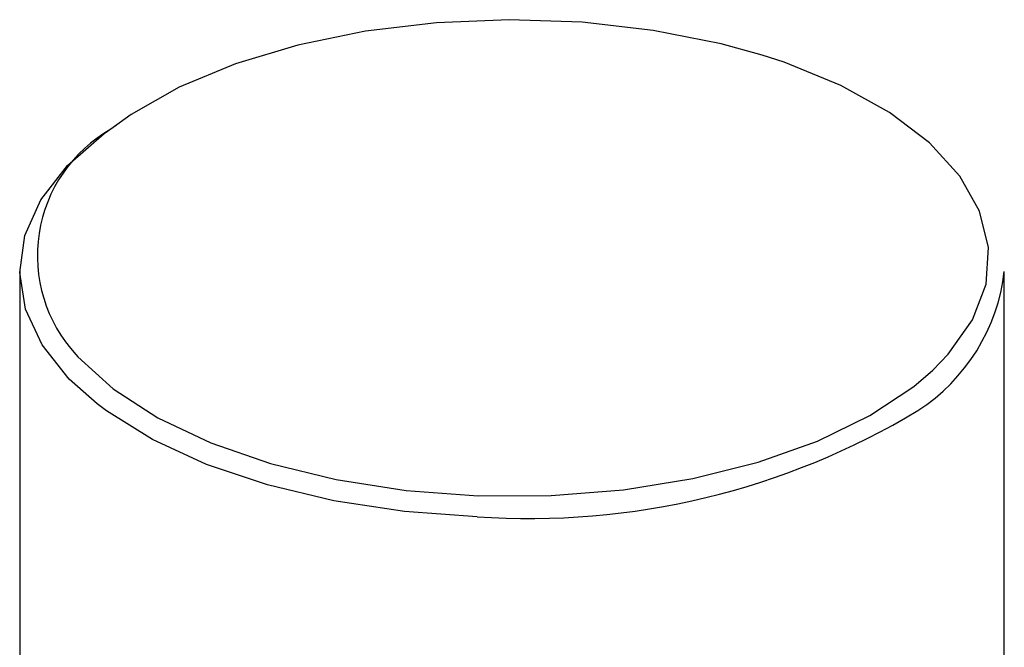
# Model space of a CAD drawing. Header units: millimetres. Extents: x 4159.94 to 4160.24, y 1931.48 to 1933.82.
# Tile 9 of 10: x 4160.1146 to 4160.1466, y 1933.4331 to 1933.4535. Entities that reach past the tile are written whole.
import ezdxf

# ---------------------------------------------------------------- set-up
doc = ezdxf.new("R2010")
doc.units = ezdxf.units.MM
doc.layers.add('SANINDUSA', color=3, linetype='Continuous')

msp = doc.modelspace()

# ---------------------------------------------------------------- linework, layer by layer
at = {"layer": 'SANINDUSA'}
for p, q in [((4160.114566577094, 1933.445287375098), (4160.114566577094, 1933.267225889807)), ((4160.146566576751, 1933.263855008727), (4160.146566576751, 1933.445287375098))]:
    msp.add_line(p, q, dxfattribs=at)
at = {"layer": 'SANINDUSA', "flags": 128}
for points in [[(4160.138697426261, 1933.452318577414), (4160.137363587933, 1933.452685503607), (4160.13515749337, 1933.453122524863), (4160.132843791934, 1933.453386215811), (4160.130476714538, 1933.453470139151), (4160.128111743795, 1933.453372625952), (4160.125804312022, 1933.453095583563), (4160.123608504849, 1933.452645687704), (4160.121575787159, 1933.452033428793), (4160.119753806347, 1933.451273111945), (4160.11818526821, 1933.45038285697), (4160.117531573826, 1933.449913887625)], [(4160.144242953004, 1933.442073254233), (4160.144746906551, 1933.442591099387), (4160.145536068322, 1933.443710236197), (4160.145974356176, 1933.444876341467), (4160.146051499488, 1933.446061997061), (4160.145765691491, 1933.447240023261), (4160.145123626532, 1933.448382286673), (4160.14414035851, 1933.449462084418), (4160.142838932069, 1933.450454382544), (4160.141249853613, 1933.451335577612), (4160.139410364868, 1933.452085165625), (4160.138697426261, 1933.452318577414)], [(4160.117081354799, 1933.440981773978), (4160.116178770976, 1933.441787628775), (4160.115296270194, 1933.442898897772), (4160.114754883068, 1933.444063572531), (4160.114566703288, 1933.445255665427), (4160.114735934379, 1933.446448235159), (4160.115258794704, 1933.447615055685), (4160.116123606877, 1933.448729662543), (4160.117311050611, 1933.449767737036), (4160.117711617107, 1933.450050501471)], [(4160.116395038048, 1933.442581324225), (4160.116459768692, 1933.442509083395), (4160.117605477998, 1933.441470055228), (4160.119054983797, 1933.440530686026), (4160.120774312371, 1933.4397129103), (4160.122723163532, 1933.439035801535), (4160.124855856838, 1933.438515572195), (4160.127122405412, 1933.43816414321), (4160.129469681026, 1933.437989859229)], [(4160.129469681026, 1933.437989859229), (4160.131842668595, 1933.437996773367), (4160.134185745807, 1933.438184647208), (4160.136443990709, 1933.438549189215), (4160.138564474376, 1933.439081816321), (4160.140497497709, 1933.439770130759), (4160.142197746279, 1933.440597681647), (4160.143625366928, 1933.441545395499), (4160.144242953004, 1933.442073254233)], [(4160.129434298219, 1933.437307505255), (4160.127068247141, 1933.437480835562), (4160.124780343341, 1933.437828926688), (4160.122621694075, 1933.438343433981), (4160.120640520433, 1933.439012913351), (4160.118881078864, 1933.439822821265), (4160.117382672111, 1933.440754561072), (4160.117081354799, 1933.440981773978)]]:
    msp.add_lwpolyline(points, dxfattribs=at)
at = {"layer": 'SANINDUSA'}
for centre, radius, start, end in [((4160.119884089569, 1933.445794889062), 0.004743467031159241, 119.7323202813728, 222.6463899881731), ((4160.140359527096, 1933.446002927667), 0.00624815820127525, 302.9378155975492, 353.4239352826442), ((4160.131116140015, 1933.461770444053), 0.02452068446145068, 266.0670693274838, 301.0316337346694)]:
    msp.add_arc(centre, radius, start, end, dxfattribs=at)

doc.saveas('drawing.dxf')
